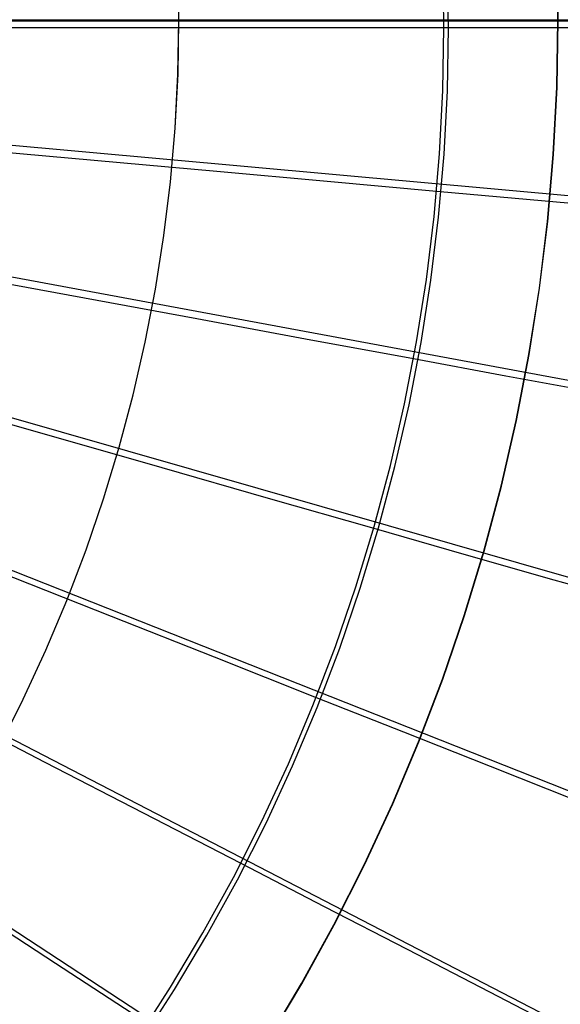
# Model space of a CAD drawing. Header units: millimetres. Extents: x 20498 to 21098, y 1199 to 1799.
# Tile 92 of 110: x 20915 to 20960, y 1417 to 1499. Entities that reach past the tile are written whole.
import ezdxf

# ---------------------------------------------------------------- set-up
doc = ezdxf.new("R2010")
doc.units = ezdxf.units.MM
doc.layers.add('Rico Pouf Ferm Living', color=7, linetype='Continuous', true_color=0x000000)

msp = doc.modelspace()

# ---------------------------------------------------------------- linework, layer by layer
at = {"layer": 'Rico Pouf Ferm Living'}
for p, q in [((20959.664, 1499.299, 54.862), (20959.567, 1504.921, 54.872)), ((20959.684, 1499.302, 52.862), (20959.587, 1504.925, 52.872)), ((20927.933, 1499.299, 54.601), (20927.855, 1503.82, 54.61)), ((20927.939, 1499.302, 52.601), (20927.861, 1503.824, 52.609)), ((20950.114, 1498.677, 406.528), (20950.022, 1503.959, 406.538)), ((20950.5, 1498.673, 408.485), (20950.408, 1503.969, 408.495)), ((20569.675, 1499.224, 65.074), (21031.451, 1499.224, 65.355)), ((21016.877, 1499.23, 0.132), (20584.175, 1499.231, -0.132)), ((20584.181, 1499.23, 10.651), (21016.883, 1499.229, 10.915)), ((20983.131, 1499.302, 53.301), (20797.675, 1499.302, 52.681)), ((20952.865, 1397.84, 55.1), (20798.016, 1499.079, 54.679)), ((20962.374, 1414.14, 55.135), (20798.037, 1499.114, 54.679)), ((20970.07, 1431.05, 55.169), (20798.053, 1499.151, 54.679)), ((20975.931, 1448.281, 55.203), (20798.066, 1499.189, 54.679)), ((20979.992, 1465.56, 55.237), (20798.075, 1499.227, 54.679)), ((20982.338, 1482.638, 55.269), (20798.08, 1499.264, 54.68)), ((20983.088, 1499.298, 55.3), (20798.081, 1499.3, 54.68)), ((21016.883, 1499.229, 10.915), (20907.425, 1499.229, 10.848)), ((20927.855, 1494.778, 54.593), (20927.933, 1499.299, 54.601)), ((20927.861, 1494.781, 52.593), (20927.939, 1499.302, 52.601)), ((20931.658, 1498.67, 410.296), (20940.93, 1498.673, 408.503)), ((20940.93, 1498.673, 408.503), (20950.114, 1498.677, 406.528)), ((20941.279, 1498.67, 410.468), (20950.5, 1498.673, 408.485)), ((20950.022, 1493.395, 406.518), (20950.114, 1498.677, 406.528)), ((20950.114, 1498.677, 406.528), (20957.972, 1498.68, 404.652)), ((20950.409, 1493.378, 408.475), (20950.5, 1498.673, 408.485)), ((20950.5, 1498.673, 408.485), (20958.397, 1498.677, 406.6)), ((20957.972, 1498.68, 404.652), (20965.787, 1498.684, 402.589)), ((20958.397, 1498.677, 406.6), (20966.255, 1498.68, 404.525)), ((20959.567, 1493.677, 54.852), (20959.664, 1499.299, 54.862)), ((20959.587, 1493.679, 52.852), (20959.684, 1499.302, 52.862)), ((20913.1, 1498.664, 413.411), (20931.658, 1498.67, 410.296)), ((20913.365, 1498.661, 415.39), (20931.974, 1498.666, 412.267)), ((20931.974, 1498.666, 412.267), (20941.279, 1498.67, 410.468)), ((20927.619, 1490.263, 54.585), (20927.855, 1494.778, 54.593)), ((20927.626, 1490.266, 52.585), (20927.861, 1494.781, 52.593)), ((20949.747, 1488.119, 406.509), (20950.022, 1493.395, 406.518)), ((20950.133, 1488.089, 408.465), (20950.409, 1493.378, 408.475)), ((20959.274, 1488.061, 54.841), (20959.567, 1493.677, 54.852)), ((20959.294, 1488.063, 52.841), (20959.587, 1493.679, 52.852)), ((20927.228, 1485.758, 54.576), (20927.619, 1490.263, 54.585)), ((20927.234, 1485.761, 52.576), (20927.626, 1490.266, 52.585)), ((20912.634, 1488.316, 413.391), (20931.117, 1486.653, 410.274)), ((20949.289, 1482.856, 406.499), (20949.747, 1488.119, 406.509)), ((20949.674, 1482.812, 408.456), (20950.133, 1488.089, 408.465)), ((20958.787, 1482.46, 54.831), (20959.274, 1488.061, 54.841)), ((20958.807, 1482.461, 52.831), (20959.294, 1488.063, 52.841)), ((20931.117, 1486.653, 410.274), (20940.352, 1485.823, 408.479)), ((20926.68, 1481.27, 54.568), (20927.228, 1485.758, 54.576)), ((20926.686, 1481.273, 52.568), (20927.234, 1485.761, 52.576)), ((20940.352, 1485.823, 408.479), (20949.498, 1485.002, 406.503)), ((20949.498, 1485.002, 406.503), (20957.325, 1484.299, 404.626)), ((20957.325, 1484.299, 404.626), (20965.108, 1483.6, 402.561)), ((20948.649, 1477.612, 406.489), (20949.289, 1482.856, 406.499)), ((20949.032, 1477.555, 408.446), (20949.674, 1482.812, 408.456)), ((20958.105, 1476.878, 54.82), (20958.787, 1482.46, 54.831)), ((20958.125, 1476.879, 52.82), (20958.807, 1482.461, 52.831)), ((20925.976, 1476.804, 54.559), (20926.68, 1481.27, 54.568)), ((20925.982, 1476.806, 52.559), (20926.686, 1481.273, 52.568)), ((20911.177, 1477.707, 413.371), (20929.426, 1474.335, 410.25)), ((20947.827, 1472.393, 406.479), (20948.649, 1477.612, 406.489)), ((20948.208, 1472.323, 408.436), (20949.032, 1477.555, 408.446)), ((20925.118, 1472.364, 54.551), (20925.976, 1476.804, 54.559)), ((20925.124, 1472.366, 52.551), (20925.982, 1476.806, 52.559)), ((20957.231, 1471.324, 54.81), (20958.105, 1476.878, 54.82)), ((20957.25, 1471.324, 52.81), (20958.125, 1476.879, 52.82)), ((20929.426, 1474.335, 410.25), (20938.543, 1472.651, 408.454)), ((20924.107, 1467.958, 54.542), (20925.118, 1472.364, 54.551)), ((20924.113, 1467.959, 52.542), (20925.124, 1472.366, 52.551)), ((20938.543, 1472.651, 408.454), (20947.573, 1470.984, 406.476)), ((20946.825, 1467.207, 406.469), (20947.827, 1472.393, 406.479)), ((20947.203, 1467.123, 408.426), (20948.208, 1472.323, 408.436)), ((20947.573, 1470.984, 406.476), (20955.301, 1469.557, 404.598)), ((20956.164, 1465.803, 54.799), (20957.231, 1471.324, 54.81)), ((20956.183, 1465.802, 52.799), (20957.25, 1471.324, 52.81)), ((20955.301, 1469.557, 404.598), (20962.984, 1468.138, 402.531)), ((20922.943, 1463.588, 54.534), (20924.107, 1467.958, 54.542)), ((20922.949, 1463.59, 52.534), (20924.113, 1467.959, 52.542)), ((20908.654, 1466.974, 413.35), (20926.496, 1461.872, 410.226)), ((20945.643, 1462.058, 406.459), (20946.825, 1467.207, 406.469)), ((20946.018, 1461.961, 408.416), (20947.203, 1467.123, 408.426)), ((20954.906, 1460.323, 54.789), (20956.164, 1465.803, 54.799)), ((20954.925, 1460.321, 52.789), (20956.183, 1465.802, 52.799)), ((20921.628, 1459.262, 54.525), (20922.943, 1463.588, 54.534)), ((20921.634, 1459.264, 52.525), (20922.949, 1463.59, 52.534)), ((20926.496, 1461.872, 410.226), (20935.41, 1459.324, 408.428)), ((20944.283, 1456.953, 406.449), (20945.643, 1462.058, 406.459)), ((20944.655, 1456.844, 408.406), (20946.018, 1461.961, 408.416)), ((20953.458, 1454.889, 54.778), (20954.906, 1460.323, 54.789)), ((20953.477, 1454.887, 52.778), (20954.925, 1460.321, 52.789)), ((20920.164, 1454.985, 54.517), (20921.628, 1459.262, 54.525)), ((20920.169, 1454.986, 52.517), (20921.634, 1459.264, 52.525)), ((20935.41, 1459.324, 408.428), (20944.239, 1456.8, 406.449)), ((20942.747, 1451.898, 406.439), (20944.283, 1456.953, 406.449)), ((20943.115, 1451.776, 408.396), (20944.655, 1456.844, 408.406)), ((20944.239, 1456.8, 406.449), (20951.794, 1454.641, 404.569)), ((20905.013, 1456.27, 413.329), (20922.269, 1449.444, 410.202)), ((20918.552, 1450.76, 54.508), (20920.164, 1454.985, 54.517)), ((20918.558, 1450.761, 52.508), (20920.169, 1454.986, 52.517)), ((20951.794, 1454.641, 404.569), (20959.307, 1452.494, 402.501)), ((20951.823, 1449.509, 54.767), (20953.458, 1454.889, 54.778)), ((20951.842, 1449.506, 52.767), (20953.477, 1454.887, 52.778)), ((20941.036, 1446.9, 406.429), (20942.747, 1451.898, 406.439)), ((20941.4, 1446.765, 408.386), (20943.115, 1451.776, 408.396)), ((20959.307, 1452.494, 402.501), (20966.773, 1450.361, 400.221)), ((20916.795, 1446.594, 54.5), (20918.552, 1450.76, 54.508)), ((20916.8, 1446.595, 52.5), (20918.558, 1450.761, 52.508)), ((20922.269, 1449.444, 410.202), (20930.89, 1446.033, 408.402)), ((20950.002, 1444.189, 54.757), (20951.823, 1449.509, 54.767)), ((20950.021, 1444.186, 52.757), (20951.842, 1449.506, 52.767)), ((20939.153, 1441.964, 406.419), (20941.036, 1446.9, 406.429)), ((20914.894, 1442.492, 54.491), (20916.795, 1446.594, 54.5)), ((20914.899, 1442.492, 52.491), (20916.8, 1446.595, 52.5)), ((20930.89, 1446.033, 408.402), (20939.428, 1442.656, 406.421)), ((20939.512, 1441.817, 408.376), (20941.4, 1446.765, 408.386)), ((20900.233, 1445.766, 413.308), (20916.718, 1437.247, 410.177)), ((20947.998, 1438.936, 54.746), (20950.002, 1444.189, 54.757)), ((20948.016, 1438.931, 52.746), (20950.021, 1444.186, 52.757)), ((20912.851, 1438.458, 54.483), (20914.894, 1442.492, 54.491)), ((20912.857, 1438.458, 52.483), (20914.899, 1442.492, 52.491)), ((20937.1, 1437.097, 406.409), (20939.153, 1441.964, 406.419)), ((20939.428, 1442.656, 406.421), (20946.735, 1439.766, 404.539)), ((20937.453, 1436.937, 408.366), (20939.512, 1441.817, 408.376)), ((20946.735, 1439.766, 404.539), (20954.001, 1436.893, 402.47)), ((20945.812, 1433.755, 54.736), (20947.998, 1438.936, 54.746)), ((20945.83, 1433.75, 52.736), (20948.016, 1438.931, 52.746)), ((20916.718, 1437.247, 410.177), (20924.955, 1432.991, 408.375)), ((20934.879, 1432.303, 406.4), (20937.1, 1437.097, 406.409)), ((20935.227, 1432.132, 408.356), (20937.453, 1436.937, 408.366)), ((20954.001, 1436.893, 402.47), (20961.221, 1434.038, 400.189)), ((20943.448, 1428.653, 54.725), (20945.812, 1433.755, 54.736)), ((20943.466, 1428.647, 52.725), (20945.83, 1433.75, 52.736)), ((20924.955, 1432.991, 408.375), (20933.112, 1428.776, 406.392)), ((20932.492, 1427.59, 406.39), (20934.879, 1432.303, 406.4)), ((20932.835, 1427.406, 408.346), (20935.227, 1432.132, 408.356)), ((20933.112, 1428.776, 406.392), (20940.092, 1425.169, 404.51)), ((20940.909, 1423.636, 54.715), (20943.448, 1428.653, 54.725)), ((20940.926, 1423.63, 52.715), (20943.466, 1428.647, 52.725)), ((20929.944, 1422.962, 406.38), (20932.492, 1427.59, 406.39)), ((20930.28, 1422.767, 408.337), (20932.835, 1427.406, 408.346)), ((20909.859, 1425.49, 410.152), (20917.62, 1420.418, 408.349)), ((20940.092, 1425.169, 404.51), (20947.034, 1421.583, 402.439)), ((20927.237, 1418.426, 406.371), (20929.944, 1422.962, 406.38)), ((20938.196, 1418.711, 54.705), (20940.909, 1423.636, 54.715)), ((20938.213, 1418.704, 52.705), (20940.926, 1423.63, 52.715)), ((20927.566, 1418.219, 408.327), (20930.28, 1422.767, 408.337)), ((20947.034, 1421.583, 402.439), (20953.932, 1418.02, 400.156)), ((20917.62, 1420.418, 408.349), (20925.306, 1415.396, 406.364)), ((20924.374, 1413.986, 406.361), (20927.237, 1418.426, 406.371)), ((20924.695, 1413.768, 408.318), (20927.566, 1418.219, 408.327)), ((20935.315, 1413.882, 54.695), (20938.196, 1418.711, 54.705)), ((20935.332, 1413.875, 52.695), (20938.213, 1418.704, 52.705)), ((20953.932, 1418.02, 400.156), (20960.783, 1414.481, 397.638))]:
    msp.add_line(p, q, dxfattribs=at)

doc.saveas('drawing.dxf')
